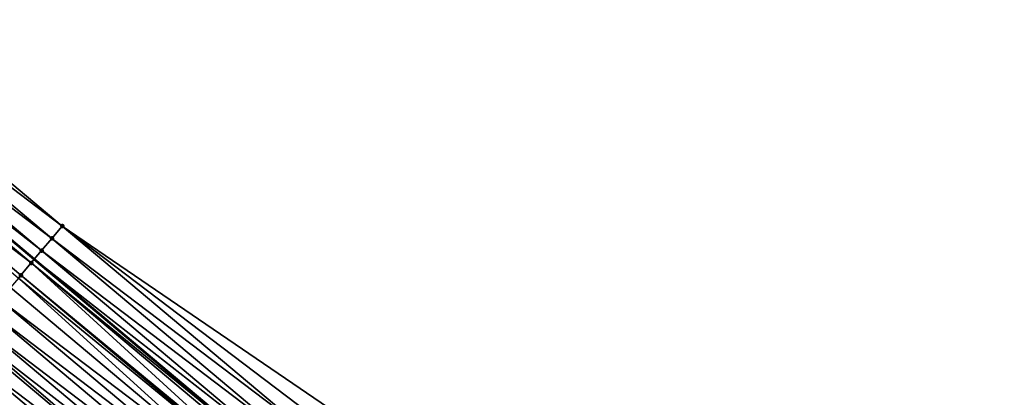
# Model space of a CAD drawing. Header units: feet. Extents: x 2017424 to 2024169, y 808042 to 818730.
# Tile 156 of 256: x 2018527 to 2018588, y 817803 to 817827. Entities that reach past the tile are written whole.
import ezdxf

# ---------------------------------------------------------------- set-up
doc = ezdxf.new("R2010")
doc.units = ezdxf.units.FT
doc.header["$MEASUREMENT"] = 0
for name, color, linetype, lineweight in [('EP_Travel Lane', 172, 'Continuous', 53), ('NB-Road Shots', 141, 'Continuous', 100), ('NB-Road X-Section', 40, 'Continuous', 13)]:
    doc.layers.add(name, color=color, linetype=linetype, lineweight=lineweight)
doc.layers.add('I-77-MM15-17_NB-Surface-BORDER', color=7, linetype='Continuous')
doc.layers.add('I-77-MM15-17_NB-Surface-TIN', color=7, linetype='Continuous')

msp = doc.modelspace()

# ---------------------------------------------------------------- linework, layer by layer
at = {"layer": 'EP_Travel Lane'}
msp.add_polyline3d([(2018496.936696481, 817837.6071696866, 266.9753684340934), (2018512.241391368, 817824.7332280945, 266.807106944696), (2018527.546169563, 817811.8592164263, 266.6534598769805), (2018542.850993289, 817798.9851664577, 266.5077853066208), (2018558.155774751, 817786.1111520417, 266.3547150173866), (2018573.460615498, 817773.2370877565, 266.2120195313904), (2018588.765405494, 817760.3630661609, 266.0604411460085), (2018604.070265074, 817747.4889860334, 265.9210508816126), (2018619.374986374, 817734.6150222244, 265.7574354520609), (2018634.679751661, 817721.7410214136, 265.6015135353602), (2018649.998001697, 817708.8400729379, 265.5000534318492), (2018665.242795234, 817695.894752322, 265.3713357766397), (2018680.487801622, 817682.9492509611, 265.2869887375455), (2018695.732662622, 817670.0038730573, 265.1723295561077)], dxfattribs=at)
at = {"layer": 'I-77-MM15-17_NB-Surface-BORDER', "color": 3, "linetype": 'Continuous', "lineweight": -3}
msp.add_polyline3d([(2018513.983299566, 817826.8054902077, 266.6808012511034), (2018529.28803969, 817813.9314989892, 266.521481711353), (2018545.879775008, 817802.5884041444, 266.284219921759), (2018559.89771012, 817788.1833565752, 266.2361723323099), (2018575.202592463, 817775.3092457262, 266.1017649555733), (2018591.15085333, 817763.2006832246, 265.9075369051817), (2018606.4556794, 817750.3266197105, 265.763270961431), (2018621.116926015, 817736.687176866, 265.6436392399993), (2018637.065144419, 817724.5786500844, 265.4419519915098), (2018652.39436882, 817711.6752786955, 265.3310866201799), (2018667.019563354, 817697.9969510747, 265.2402006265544), (2018680.645252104, 817683.1354620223, 265.283357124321), (2018696.27037605, 817670.6399375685, 265.1465820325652)], dxfattribs=at)
at = {"layer": 'I-77-MM15-17_NB-Surface-TIN', "color": 128, "linetype": 'Continuous', "lineweight": -3}
for points in [[(2018529.28803969, 817813.9314989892, 266.521481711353), (2018513.983299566, 817826.8054902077, 266.6808012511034), (2018513.339851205, 817826.0400006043, 266.7283972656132)], [(2018528.644600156, 817813.1660019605, 266.5706245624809), (2018513.339851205, 817826.0400006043, 266.7283972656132), (2018512.696402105, 817825.2745116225, 266.7758637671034)], [(2018528.644600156, 817813.1660019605, 266.5706245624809), (2018529.28803969, 817813.9314989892, 266.521481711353), (2018513.339851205, 817826.0400006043, 266.7283972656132)], [(2018528.001163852, 817812.4005022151, 266.6203334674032), (2018512.696402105, 817825.2745116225, 266.7758637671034), (2018512.241391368, 817824.7332280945, 266.807106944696)], [(2018528.001163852, 817812.4005022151, 266.6203334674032), (2018528.644600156, 817813.1660019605, 266.5706245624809), (2018512.696402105, 817825.2745116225, 266.7758637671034)], [(2018527.357711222, 817811.6350162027, 266.6671808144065), (2018512.052934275, 817824.5090383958, 266.8200472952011), (2018511.409436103, 817823.7435906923, 266.8589125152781)], [(2018512.052934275, 817824.5090383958, 266.8200472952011), (2018527.546169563, 817811.8592164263, 266.6534598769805), (2018512.241391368, 817824.7332280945, 266.807106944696)], [(2018527.357711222, 817811.6350162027, 266.6671808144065), (2018527.546169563, 817811.8592164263, 266.6534598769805), (2018512.052934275, 817824.5090383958, 266.8200472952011)], [(2018528.001163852, 817812.4005022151, 266.6203334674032), (2018512.241391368, 817824.7332280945, 266.807106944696), (2018527.546169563, 817811.8592164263, 266.6534598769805)], [(2018526.55446463, 817810.6795813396, 266.7126516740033), (2018526.714212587, 817810.8695688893, 266.7059643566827), (2018511.409436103, 817823.7435906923, 266.8589125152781)], [(2018526.714212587, 817810.8695688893, 266.7059643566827), (2018527.357711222, 817811.6350162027, 266.6671808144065), (2018511.409436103, 817823.7435906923, 266.8589125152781)], [(2018544.59284111, 817801.0574562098, 266.3728956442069), (2018529.28803969, 817813.9314989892, 266.521481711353), (2018528.644600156, 817813.1660019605, 266.5706245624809)], [(2018544.59284111, 817801.0574562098, 266.3728956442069), (2018545.23629107, 817801.8229444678, 266.3255799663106), (2018529.28803969, 817813.9314989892, 266.521481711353)], [(2018545.23629107, 817801.8229444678, 266.3255799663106), (2018545.879775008, 817802.5884041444, 266.284219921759), (2018529.28803969, 817813.9314989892, 266.521481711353)], [(2018543.949409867, 817800.2919522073, 266.4234920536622), (2018528.644600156, 817813.1660019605, 266.5706245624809), (2018528.001163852, 817812.4005022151, 266.6203334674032)], [(2018543.949409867, 817800.2919522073, 266.4234920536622), (2018544.59284111, 817801.0574562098, 266.3728956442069), (2018528.644600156, 817813.1660019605, 266.5706245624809)], [(2018543.305983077, 817799.5264444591, 266.4748689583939), (2018528.001163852, 817812.4005022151, 266.6203334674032), (2018527.546169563, 817811.8592164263, 266.6534598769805)], [(2018543.305983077, 817799.5264444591, 266.4748689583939), (2018543.949409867, 817800.2919522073, 266.4234920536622), (2018528.001163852, 817812.4005022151, 266.6203334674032)], [(2018542.123109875, 817798.119367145, 266.5495447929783), (2018527.357711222, 817811.6350162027, 266.6671808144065), (2018526.714212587, 817810.8695688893, 266.7059643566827)], [(2018527.357711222, 817811.6350162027, 266.6671808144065), (2018542.850993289, 817798.9851664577, 266.5077853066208), (2018527.546169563, 817811.8592164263, 266.6534598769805)], [(2018542.662528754, 817798.7609598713, 266.5214198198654), (2018542.850993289, 817798.9851664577, 266.5077853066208), (2018527.357711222, 817811.6350162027, 266.6671808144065)], [(2018542.123109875, 817798.119367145, 266.5495447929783), (2018542.662528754, 817798.7609598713, 266.5214198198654), (2018527.357711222, 817811.6350162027, 266.6671808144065)], [(2018543.305983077, 817799.5264444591, 266.4748689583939), (2018527.546169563, 817811.8592164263, 266.6534598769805), (2018542.850993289, 817798.9851664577, 266.5077853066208)], [(2018542.018989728, 817797.995546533, 266.5531242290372), (2018526.714212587, 817810.8695688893, 266.7059643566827), (2018526.55446463, 817810.6795813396, 266.7126516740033)], [(2018542.018989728, 817797.995546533, 266.5531242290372), (2018542.123109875, 817798.119367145, 266.5495447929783), (2018526.714212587, 817810.8695688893, 266.7059643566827)], [(2018541.375373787, 817797.2301978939, 266.5713470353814), (2018526.55446463, 817810.6795813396, 266.7126516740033), (2018526.070620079, 817810.1042005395, 266.7282939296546)], [(2018541.375373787, 817797.2301978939, 266.5713470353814), (2018542.018989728, 817797.995546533, 266.5531242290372), (2018526.55446463, 817810.6795813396, 266.7126516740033)], [(2018541.375373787, 817797.2301978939, 266.5713470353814), (2018526.070620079, 817810.1042005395, 266.7282939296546), (2018525.427025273, 817809.3388341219, 266.7502208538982)], [(2018540.731774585, 817796.464835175, 266.5925036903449), (2018525.427025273, 817809.3388341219, 266.7502208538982), (2018524.783448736, 817808.5734523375, 266.7753498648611)], [(2018540.731774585, 817796.464835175, 266.5925036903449), (2018541.375373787, 817797.2301978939, 266.5713470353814), (2018525.427025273, 817809.3388341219, 266.7502208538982)], [(2018540.088201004, 817795.699450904, 266.6181512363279), (2018524.783448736, 817808.5734523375, 266.7753498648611), (2018524.139859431, 817807.8080812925, 266.7982410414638)], [(2018540.088201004, 817795.699450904, 266.6181512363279), (2018540.731774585, 817796.464835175, 266.5925036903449), (2018524.783448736, 817808.5734523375, 266.7753498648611)], [(2018539.444618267, 817794.9340743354, 266.6421938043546), (2018524.139859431, 817807.8080812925, 266.7982410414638), (2018523.630955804, 817807.2029181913, 266.8131752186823)], [(2018539.444618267, 817794.9340743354, 266.6421938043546), (2018540.088201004, 817795.699450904, 266.6181512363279), (2018524.139859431, 817807.8080812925, 266.7982410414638)], [(2018538.801014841, 817794.1687151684, 266.6626103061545), (2018523.630955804, 817807.2029181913, 266.8131752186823), (2018523.496244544, 817807.0427317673, 266.8166480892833)], [(2018538.801014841, 817794.1687151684, 266.6626103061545), (2018539.444618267, 817794.9340743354, 266.6421938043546), (2018523.630955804, 817807.2029181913, 266.8131752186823)], [(2018538.801014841, 817794.1687151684, 266.6626103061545), (2018523.496244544, 817807.0427317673, 266.8166480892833), (2018522.852592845, 817806.2774132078, 266.8286026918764)], [(2018538.157374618, 817793.4033869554, 266.6765768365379), (2018522.852592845, 817806.2774132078, 266.8286026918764), (2018522.208940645, 817805.5120950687, 266.840469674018)], [(2018538.157374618, 817793.4033869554, 266.6765768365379), (2018538.801014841, 817794.1687151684, 266.6626103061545), (2018522.852592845, 817806.2774132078, 266.8286026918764)], [(2018537.51373885, 817792.6380549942, 266.6913244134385), (2018522.208940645, 817805.5120950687, 266.840469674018), (2018521.565326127, 817804.7467452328, 266.8589414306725)], [(2018537.51373885, 817792.6380549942, 266.6913244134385), (2018538.157374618, 817793.4033869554, 266.6765768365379), (2018522.208940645, 817805.5120950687, 266.840469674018)], [(2018536.870114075, 817791.8727137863, 266.7079987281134), (2018521.565326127, 817804.7467452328, 266.8589414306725), (2018520.921743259, 817803.9813687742, 266.8829606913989)], [(2018536.870114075, 817791.8727137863, 266.7079987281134), (2018537.51373885, 817792.6380549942, 266.6913244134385), (2018521.565326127, 817804.7467452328, 266.8589414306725)], [(2018536.226525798, 817791.1073418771, 266.7310704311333), (2018520.921743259, 817803.9813687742, 266.8829606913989), (2018520.278149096, 817803.2160018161, 266.905000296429)], [(2018536.226525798, 817791.1073418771, 266.7310704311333), (2018536.870114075, 817791.8727137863, 266.7079987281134), (2018520.921743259, 817803.9813687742, 266.8829606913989)]]:
    msp.add_3dface(points, dxfattribs=at)
at = {"layer": 'NB-Road Shots', "lineweight": 100}
for p in [(2018529.28803969, 817813.9314989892, 266.521481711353), (2018528.644600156, 817813.1660019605, 266.5706245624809), (2018528.001163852, 817812.4005022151, 266.6203334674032), (2018527.357711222, 817811.6350162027, 266.6671808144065), (2018526.714212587, 817810.8695688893, 266.7059643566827)]:
    msp.add_point(p, dxfattribs=at)
at = {"layer": 'NB-Road X-Section', "extrusion": (-0.7652399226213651, 0.6437020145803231, 0.007455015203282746), "elevation": -1018228.734008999, "flags": 128}
msp.add_lwpolyline([(-1925208.738508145, 7857.65053051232), (-1925207.738508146, 7857.699674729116), (-1925206.738508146, 7857.749385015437), (-1925205.738508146, 7857.796233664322), (-1925204.738508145, 7857.835018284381), (-1925204.490285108, 7857.841705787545), (-1925203.738508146, 7857.85734847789), (-1925202.738508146, 7857.879276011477), (-1925201.738508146, 7857.904405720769), (-1925200.738508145, 7857.927297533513), (-1925199.947808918, 7857.942232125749), (-1925199.738508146, 7857.945705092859), (-1925198.738508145, 7857.957660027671), (-1925197.738508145, 7857.969527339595), (-1925196.738508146, 7857.987999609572), (-1925195.738508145, 7858.012019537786), (-1925194.738508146, 7858.034059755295), (-1925193.738508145, 7858.047851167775), (-1925192.738508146, 7858.0648908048), (-1925191.738508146, 7858.086863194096), (-1925190.738508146, 7858.112778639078), (-1925189.738508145, 7858.13599217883), (-1925188.738508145, 7858.161905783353), (-1925187.738508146, 7858.184281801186), (-1925186.738508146, 7858.202288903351), (-1925185.738508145, 7858.214195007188), (-1925184.738508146, 7858.227740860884), (-1925183.738508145, 7858.246043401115), (-1925182.738508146, 7858.267901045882), (-1925181.738508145, 7858.291345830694), (-1925181.323523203, 7858.294027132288), (-1925180.927047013, 7858.291847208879)], dxfattribs=at)

doc.saveas('drawing.dxf')
